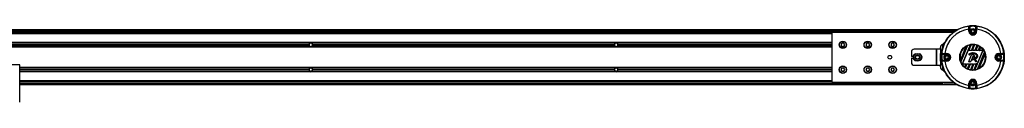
# Model space of a CAD drawing. Header units: millimetres. Extents: x 0 to 420, y 0 to 297.
# Tile 12 of 15: x 141.21 to 223.9, y 214.21 to 220.64. Entities that reach past the tile are written whole.
import ezdxf

# ---------------------------------------------------------------- set-up
doc = ezdxf.new("R2010")
doc.units = ezdxf.units.MM

msp = doc.modelspace()

# ---------------------------------------------------------------- linework, layer by layer
at = {"color": 7, "linetype": 'Continuous', "lineweight": 25}
for p, q in [((219.94508, 220.29089), (58.74263, 220.29089)), ((209.41701, 220.08194), (70.58299, 220.08194)), ((140.23216, 220.19802), (219.63222, 220.19802)), ((140.23216, 220.12837), (219.63222, 220.12837)), ((142.61829, 220.12837), (142.66988, 220.08194)), ((142.90205, 220.08194), (142.95364, 220.12837)), ((167.38244, 220.12837), (167.43404, 220.08194)), ((167.6662, 220.08194), (167.71779, 220.12837)), ((192.14659, 220.12837), (192.19819, 220.08194)), ((192.43035, 220.08194), (192.48194, 220.12837)), ((219.63288, 220.08194), (209.41701, 220.08194)), ((209.41701, 220.08194), (209.41701, 215.90299)), ((216.91074, 220.12837), (216.96234, 220.08194)), ((217.1945, 220.08194), (217.24609, 220.12837)), ((219.63222, 220.12837), (219.63222, 220.19802)), ((219.63222, 220.19802), (219.79437, 220.19802)), ((219.69444, 220.12837), (219.63222, 220.12837)), ((220.93314, 220.35328), (220.97957, 220.35328)), ((220.93314, 220.17481), (220.93314, 220.35328)), ((220.97957, 220.17481), (220.93314, 220.17481)), ((220.97957, 220.35328), (220.97957, 220.17481)), ((220.99296, 220.17481), (220.97957, 220.17481)), ((220.99296, 220.17481), (220.99296, 220.57059)), ((220.99296, 220.17481), (221.01617, 220.17481)), ((221.01186, 220.62487), (221.01617, 220.57864)), ((221.01617, 220.57864), (221.01617, 220.17481)), ((221.22012, 220.30356), (221.12724, 220.20693)), ((221.12724, 220.20693), (221.16448, 220.07817)), ((221.16448, 220.07817), (221.29461, 220.04605)), ((221.35025, 220.27144), (221.22012, 220.30356)), ((221.29461, 220.04605), (221.3875, 220.14268)), ((221.3875, 220.14268), (221.35025, 220.27144)), ((221.50287, 220.62487), (221.49856, 220.57864)), ((221.49856, 220.17481), (221.49856, 220.57864)), ((221.52177, 220.17481), (221.49856, 220.17481)), ((221.52177, 220.57059), (221.52177, 220.17481)), ((221.52177, 220.17481), (221.53517, 220.17481)), ((221.53517, 220.35328), (221.58159, 220.35328)), ((221.53517, 220.17481), (221.53517, 220.35328)), ((221.53517, 220.17481), (221.58159, 220.17481)), ((221.58159, 220.35328), (221.58159, 220.17481)), ((209.41701, 219.96586), (70.58299, 219.96586)), ((209.41701, 219.2299), (72.4403, 219.2299)), ((209.41701, 219.21829), (72.4403, 219.21829)), ((165.57369, 219.1765), (165.49326, 219.0372)), ((165.73454, 219.1765), (165.57369, 219.1765)), ((165.81496, 219.0372), (165.73454, 219.1765)), ((191.2278, 219.1765), (191.14738, 219.0372)), ((191.38865, 219.1765), (191.2278, 219.1765)), ((191.46907, 219.0372), (191.38865, 219.1765)), ((210.26524, 219.1765), (210.18482, 219.0372)), ((210.42609, 219.1765), (210.26524, 219.1765)), ((210.50651, 219.0372), (210.42609, 219.1765)), ((212.35472, 219.1765), (212.27429, 219.0372)), ((212.51556, 219.1765), (212.35472, 219.1765)), ((212.59599, 219.0372), (212.51556, 219.1765)), ((214.44419, 219.1765), (214.36377, 219.0372)), ((214.60504, 219.1765), (214.44419, 219.1765)), ((214.68546, 219.0372), (214.60504, 219.1765)), ((218.96016, 219.30688), (218.73166, 219.07838)), ((209.41701, 218.85611), (72.4403, 218.85611)), ((209.41701, 218.84451), (72.4403, 218.84451)), ((165.48629, 219.08363), (140.16782, 219.08363)), ((165.48629, 218.99077), (140.16782, 218.99077)), ((165.47999, 219.0372), (140.17412, 219.0372)), ((165.49326, 219.0372), (165.57369, 218.8979)), ((165.57369, 218.8979), (165.73454, 218.8979)), ((165.73454, 218.8979), (165.81496, 219.0372)), ((191.14041, 219.08363), (165.82193, 219.08363)), ((191.14041, 218.99077), (165.82193, 218.99077)), ((191.1341, 219.0372), (165.82823, 219.0372)), ((191.14738, 219.0372), (191.2278, 218.8979)), ((191.2278, 218.8979), (191.38865, 218.8979)), ((191.38865, 218.8979), (191.46907, 219.0372)), ((209.41701, 219.08363), (191.47604, 219.08363)), ((209.41701, 218.99077), (191.47604, 218.99077)), ((209.41701, 219.0372), (191.48235, 219.0372)), ((210.18482, 219.0372), (210.26524, 218.8979)), ((210.26524, 218.8979), (210.42609, 218.8979)), ((210.42609, 218.8979), (210.50651, 219.0372)), ((212.27429, 219.0372), (212.35472, 218.8979)), ((212.35472, 218.8979), (212.51556, 218.8979)), ((212.51556, 218.8979), (212.59599, 219.0372)), ((214.36377, 219.0372), (214.44419, 218.8979)), ((214.44419, 218.8979), (214.60504, 218.8979)), ((214.60504, 218.8979), (214.68546, 219.0372)), ((216.10333, 218.43358), (216.10333, 218.10855)), ((218.2177, 218.66574), (216.33549, 218.66574)), ((218.2177, 217.31919), (218.2177, 218.66574)), ((218.25074, 218.66574), (218.2177, 218.66574)), ((218.25074, 217.31919), (218.25074, 218.66574)), ((218.49246, 218.66574), (218.25074, 218.66574)), ((218.56407, 218.94244), (218.49246, 218.66574)), ((218.56407, 218.31749), (218.56407, 218.94244)), ((218.73166, 218.78345), (218.73166, 219.07838)), ((220.21454, 217.72937), (220.70601, 218.9159)), ((220.7124, 218.92062), (220.21571, 217.72151)), ((220.25121, 217.61021), (220.81621, 218.97422)), ((220.82119, 218.97556), (220.25379, 217.60574)), ((220.36584, 217.39089), (221.05234, 219.04825)), ((221.05752, 219.05007), (220.36822, 217.38594)), ((220.93015, 218.54556), (221.14441, 219.06284)), ((220.93015, 218.54556), (220.93628, 218.54966)), ((221.14005, 218.54556), (220.93015, 218.54556)), ((220.93628, 218.54966), (221.14869, 219.06247)), ((221.13731, 218.54966), (220.93628, 218.54966)), ((221.13731, 218.54966), (221.35034, 219.06395)), ((221.14005, 218.54556), (221.13731, 218.54966)), ((221.35494, 219.06435), (221.14005, 218.54556)), ((221.22165, 218.54556), (221.43244, 219.05445)), ((221.22165, 218.54556), (221.22778, 218.54966)), ((221.43155, 218.54556), (221.22165, 218.54556)), ((221.22778, 218.54966), (221.43626, 219.05299)), ((221.42881, 218.54966), (221.22778, 218.54966)), ((221.25737, 218.37605), (221.25737, 218.37625)), ((221.42678, 216.92956), (222.12874, 218.62426)), ((221.42881, 218.54966), (221.61775, 219.0058)), ((221.43155, 218.54556), (221.42881, 218.54966)), ((221.62192, 219.00517), (221.43155, 218.54556)), ((222.13119, 218.61948), (221.43189, 216.93121)), ((221.51315, 218.54556), (221.69192, 218.97716)), ((221.51315, 218.54556), (221.51928, 218.54966)), ((221.72304, 218.54556), (221.51315, 218.54556)), ((221.51928, 218.54966), (221.69535, 218.97475)), ((221.72031, 218.54966), (221.51928, 218.54966)), ((221.6593, 216.99488), (222.24697, 218.41365)), ((222.24965, 218.40941), (221.66419, 216.99599)), ((221.72031, 218.54966), (221.85883, 218.88407)), ((221.72304, 218.54556), (221.72031, 218.54966)), ((221.86261, 218.88249), (221.72304, 218.54556)), ((221.80465, 218.54556), (221.92518, 218.83656)), ((221.80465, 218.54556), (221.81077, 218.54966)), ((222.01454, 218.54556), (221.80465, 218.54556)), ((221.81077, 218.54966), (221.92819, 218.83313)), ((222.01181, 218.54966), (221.81077, 218.54966)), ((222.01181, 218.54966), (222.07192, 218.69477)), ((222.01454, 218.54556), (222.01181, 218.54966)), ((222.07525, 218.69213), (222.01454, 218.54556)), ((216.10333, 217.87638), (216.10333, 217.55135)), ((216.20523, 218.06211), (216.14976, 218.06211)), ((216.14976, 217.92282), (216.20523, 217.92282)), ((218.51585, 218.27106), (218.51585, 217.71387)), ((218.59236, 218.27106), (218.51585, 218.27106)), ((218.51585, 217.71387), (218.59236, 217.71387)), ((218.56407, 218.31749), (218.52787, 218.31749)), ((218.52787, 217.66744), (218.56407, 217.66744)), ((218.54593, 217.7603), (218.54593, 218.22463)), ((218.56407, 218.31749), (218.63073, 218.31749)), ((218.56407, 217.04249), (218.56407, 217.66744)), ((218.63073, 217.66744), (218.56407, 217.66744)), ((218.59236, 218.27106), (218.6254, 218.27106)), ((218.6254, 217.71387), (218.59236, 217.71387)), ((218.62496, 218.23797), (218.67119, 218.23366)), ((218.62496, 217.74696), (218.67119, 217.75127)), ((219.07503, 218.23366), (218.67119, 218.23366)), ((218.67119, 217.75127), (219.07503, 217.75127)), ((218.67924, 218.25687), (219.07503, 218.25687)), ((219.07503, 217.72806), (218.67924, 217.72806)), ((218.89656, 218.27026), (218.89656, 218.31669)), ((218.89656, 218.31669), (219.07503, 218.31669)), ((219.07503, 218.27026), (218.89656, 218.27026)), ((218.89656, 217.66824), (218.89656, 217.71466)), ((218.89656, 217.71466), (219.07503, 217.71466)), ((219.07503, 217.66824), (218.89656, 217.66824)), ((219.01784, 218.11369), (218.94145, 218.00355)), ((218.94145, 218.00355), (218.99864, 217.88233)), ((218.99864, 217.88233), (219.13221, 217.87124)), ((219.15142, 218.1026), (219.01784, 218.11369)), ((219.07503, 218.27026), (219.07503, 218.31669)), ((219.07503, 218.25687), (219.07503, 218.27026)), ((219.07503, 218.23366), (219.07503, 218.25687)), ((219.07503, 217.75127), (219.07503, 217.72806)), ((219.07503, 217.72806), (219.07503, 217.71466)), ((219.07503, 217.71466), (219.07503, 217.66824)), ((219.13221, 217.87124), (219.2086, 217.98138)), ((219.2086, 217.98138), (219.15142, 218.1026)), ((220.91956, 218.23812), (220.91941, 218.23825)), ((220.92246, 218.20115), (220.92233, 218.20099)), ((220.93919, 218.18693), (220.92233, 218.20099)), ((220.93932, 218.18708), (220.92246, 218.20115)), ((220.92664, 217.64467), (221.15323, 218.19966)), ((220.92682, 217.64459), (220.92664, 217.64467)), ((220.92682, 217.64459), (221.15342, 218.19958)), ((220.93932, 218.18708), (220.93919, 218.18693)), ((220.95082, 217.60888), (220.95082, 217.60868)), ((221.05846, 217.60888), (220.95082, 217.60888)), ((221.05846, 217.60868), (220.95082, 217.60868)), ((220.97547, 218.18997), (220.97563, 218.18984)), ((221.05846, 217.60888), (221.05846, 217.60868)), ((221.25307, 218.0429), (221.08245, 217.625)), ((221.08245, 217.625), (221.08264, 217.62492)), ((221.25326, 218.04283), (221.08264, 217.62492)), ((221.15342, 218.19958), (221.15323, 218.19966)), ((221.17741, 218.2157), (221.17741, 218.21591)), ((221.17741, 218.21591), (221.30638, 218.21591)), ((221.17741, 218.2157), (221.30638, 218.2157)), ((221.20439, 217.81743), (221.21361, 217.83945)), ((221.20458, 217.81735), (221.20439, 217.81743)), ((221.20458, 217.81735), (221.2138, 217.83937)), ((221.2138, 217.83937), (221.21361, 217.83945)), ((221.22698, 217.78147), (221.22697, 217.78127)), ((221.23769, 217.85528), (221.23769, 217.85549)), ((221.25307, 218.0429), (221.25326, 218.04283)), ((221.30181, 218.0429), (221.30162, 218.04283)), ((221.34759, 217.93023), (221.30162, 218.04283)), ((221.34778, 217.9303), (221.30181, 218.0429)), ((221.30638, 218.2157), (221.30638, 218.21591)), ((221.33037, 218.19958), (221.33056, 218.19966)), ((221.33037, 218.19958), (221.42766, 217.9613)), ((221.33056, 218.19966), (221.42785, 217.96137)), ((221.34778, 217.9303), (221.34759, 217.93023)), ((221.37932, 217.91531), (221.37938, 217.91511)), ((221.41353, 217.92754), (221.41361, 217.92735)), ((221.42157, 217.74957), (221.42139, 217.74949)), ((221.47224, 217.62492), (221.42139, 217.74949)), ((221.47243, 217.625), (221.42157, 217.74957)), ((221.42766, 217.9613), (221.42785, 217.96137)), ((221.43526, 217.78336), (221.46635, 217.79672)), ((221.43534, 217.78318), (221.43526, 217.78336)), ((221.43534, 217.78318), (221.46643, 217.79653)), ((221.46643, 217.79653), (221.46635, 217.79672)), ((221.47243, 217.625), (221.47224, 217.62492)), ((221.49642, 217.60888), (221.49642, 217.60868)), ((221.53297, 217.60888), (221.49642, 217.60888)), ((221.53297, 217.60868), (221.49642, 217.60868)), ((221.50065, 217.78252), (221.50084, 217.78259)), ((221.50065, 217.78252), (221.55696, 217.64459)), ((221.50084, 217.78259), (221.55715, 217.64467)), ((221.53297, 217.60888), (221.53297, 217.60868)), ((221.55696, 217.64459), (221.55715, 217.64467)), ((221.76554, 217.04366), (222.2876, 218.30404)), ((222.28897, 218.29664), (221.77174, 217.04793)), ((223.35734, 218.0982), (223.30695, 217.974)), ((223.30695, 217.974), (223.38932, 217.86826)), ((223.49009, 218.11667), (223.35734, 218.0982)), ((223.38932, 217.86826), (223.52208, 217.88673)), ((223.43971, 218.31669), (223.61818, 218.31669)), ((223.43971, 218.27026), (223.43971, 218.31669)), ((223.61818, 218.27026), (223.43971, 218.27026)), ((223.43971, 218.25687), (223.43971, 218.27026)), ((223.43971, 218.25687), (223.8355, 218.25687)), ((223.43971, 218.25687), (223.43971, 218.23366)), ((223.84354, 218.23366), (223.43971, 218.23366)), ((223.43971, 217.72806), (223.43971, 217.75127)), ((223.43971, 217.75127), (223.84354, 217.75127)), ((223.43971, 217.72806), (223.43971, 217.71466)), ((223.8355, 217.72806), (223.43971, 217.72806)), ((223.43971, 217.71466), (223.61818, 217.71466)), ((223.43971, 217.71466), (223.43971, 217.66824)), ((223.61818, 217.66824), (223.43971, 217.66824)), ((223.57247, 218.01093), (223.49009, 218.11667)), ((223.52208, 217.88673), (223.57247, 218.01093)), ((223.61818, 218.31669), (223.61818, 218.27026)), ((223.61818, 217.71466), (223.61818, 217.66824)), ((223.88977, 218.23797), (223.84354, 218.23366)), ((223.88977, 217.74696), (223.84354, 217.75127)), ((141.20725, 217.34241), (138.88561, 217.34241)), ((141.20725, 214.20819), (141.20725, 217.34241)), ((209.41701, 217.14042), (141.20725, 217.14042)), ((209.41701, 217.12881), (141.20725, 217.12881)), ((165.48629, 216.99416), (141.20725, 216.99416)), ((165.47999, 216.94773), (141.20725, 216.94773)), ((165.48629, 216.90129), (141.20725, 216.90129)), ((209.41701, 216.76664), (141.20725, 216.76664)), ((209.41701, 216.75503), (141.20725, 216.75503)), ((165.57369, 217.08703), (165.49326, 216.94773)), ((165.49326, 216.94773), (165.57369, 216.80843)), ((165.73454, 217.08703), (165.57369, 217.08703)), ((165.57369, 216.80843), (165.73454, 216.80843)), ((165.81496, 216.94773), (165.73454, 217.08703)), ((165.73454, 216.80843), (165.81496, 216.94773)), ((191.14041, 216.99416), (165.82193, 216.99416)), ((191.14041, 216.90129), (165.82193, 216.90129)), ((191.1341, 216.94773), (165.82823, 216.94773)), ((191.2278, 217.08703), (191.14738, 216.94773)), ((191.14738, 216.94773), (191.2278, 216.80843)), ((191.38865, 217.08703), (191.2278, 217.08703)), ((191.2278, 216.80843), (191.38865, 216.80843)), ((191.46907, 216.94773), (191.38865, 217.08703)), ((191.38865, 216.80843), (191.46907, 216.94773)), ((209.41701, 216.99416), (191.47604, 216.99416)), ((209.41701, 216.90129), (191.47604, 216.90129)), ((209.41701, 216.94773), (191.48235, 216.94773)), ((210.26524, 217.08703), (210.18482, 216.94773)), ((210.18482, 216.94773), (210.26524, 216.80843)), ((210.42609, 217.08703), (210.26524, 217.08703)), ((210.26524, 216.80843), (210.42609, 216.80843)), ((210.50651, 216.94773), (210.42609, 217.08703)), ((210.42609, 216.80843), (210.50651, 216.94773)), ((212.35472, 217.08703), (212.27429, 216.94773)), ((212.27429, 216.94773), (212.35472, 216.80843)), ((212.51556, 217.08703), (212.35472, 217.08703)), ((212.35472, 216.80843), (212.51556, 216.80843)), ((212.59599, 216.94773), (212.51556, 217.08703)), ((212.51556, 216.80843), (212.59599, 216.94773)), ((214.44419, 217.08703), (214.36377, 216.94773)), ((214.36377, 216.94773), (214.44419, 216.80843)), ((214.60504, 217.08703), (214.44419, 217.08703)), ((214.44419, 216.80843), (214.60504, 216.80843)), ((214.68546, 216.94773), (214.60504, 217.08703)), ((214.60504, 216.80843), (214.68546, 216.94773)), ((216.33549, 217.31919), (218.2177, 217.31919)), ((218.2177, 217.31919), (218.25074, 217.31919)), ((218.25074, 217.31919), (218.49246, 217.31919)), ((218.49246, 217.31919), (218.56407, 217.04249)), ((218.73166, 216.90655), (218.73166, 217.20148)), ((218.73166, 216.90655), (218.96016, 216.67805)), ((220.42063, 217.31547), (220.47195, 217.43936)), ((220.47468, 217.43527), (220.42391, 217.3127)), ((220.47195, 217.43936), (220.68184, 217.43936)), ((220.47195, 217.43936), (220.47468, 217.43527)), ((220.47468, 217.43527), (220.67572, 217.43527)), ((220.67572, 217.43527), (220.56545, 217.16907)), ((220.68184, 217.43936), (220.56842, 217.16553)), ((220.63022, 217.11773), (220.76345, 217.43936)), ((220.76618, 217.43527), (220.63396, 217.11606)), ((220.68184, 217.43936), (220.67572, 217.43527)), ((220.76345, 217.43936), (220.97334, 217.43936)), ((220.76345, 217.43936), (220.76618, 217.43527)), ((220.76618, 217.43527), (220.96722, 217.43527)), ((220.96722, 217.43527), (220.79566, 217.0211)), ((220.97334, 217.43936), (220.79906, 217.0186)), ((220.86836, 216.9889), (221.05495, 217.43936)), ((221.05768, 217.43527), (220.87249, 216.98818)), ((220.97334, 217.43936), (220.96722, 217.43527)), ((221.25872, 217.43527), (221.0522, 216.93671)), ((221.05495, 217.43936), (221.26484, 217.43936)), ((221.05495, 217.43936), (221.05768, 217.43527)), ((221.26484, 217.43936), (221.05599, 216.93515)), ((221.05768, 217.43527), (221.25872, 217.43527)), ((221.13272, 216.92339), (221.34645, 217.43936)), ((221.34918, 217.43527), (221.13727, 216.92368)), ((221.26484, 217.43936), (221.25872, 217.43527)), ((221.55021, 217.43527), (221.33674, 216.91989)), ((221.55634, 217.43936), (221.34096, 216.9194)), ((221.34645, 217.43936), (221.55634, 217.43936)), ((221.34645, 217.43936), (221.34918, 217.43527)), ((221.34918, 217.43527), (221.55021, 217.43527)), ((221.55634, 217.43936), (221.55021, 217.43527)), ((209.41701, 216.01907), (141.20725, 216.01907)), ((209.41701, 215.90299), (141.20725, 215.90299)), ((209.41701, 215.90299), (219.63288, 215.90299)), ((218.6478, 215.86398), (218.64454, 215.90299)), ((218.64503, 215.87688), (218.64949, 215.82359)), ((218.82908, 215.90299), (218.82908, 215.88925)), ((218.82908, 215.88925), (218.83516, 215.89532)), ((218.83516, 215.90299), (218.83516, 215.89532)), ((218.85837, 215.87211), (218.85229, 215.86603)), ((218.85229, 215.86603), (219.68157, 215.86603)), ((218.85837, 215.87211), (219.6734, 215.87211)), ((221.18521, 215.92308), (221.12347, 215.80411)), ((221.31911, 215.92909), (221.18521, 215.92308)), ((221.39127, 215.81614), (221.31911, 215.92909)), ((141.20725, 215.78691), (218.13099, 215.78691)), ((141.20725, 215.69404), (219.94508, 215.69404)), ((218.35497, 215.74365), (218.1375, 215.782)), ((218.13911, 215.80042), (218.625, 215.80042)), ((218.29831, 215.77721), (218.18228, 215.78736)), ((218.29831, 215.77721), (218.35901, 215.76651)), ((218.63251, 215.77721), (218.29831, 215.77721)), ((218.35497, 215.74365), (218.35901, 215.76651)), ((218.65534, 215.7814), (218.63251, 215.77721)), ((218.6395, 215.80551), (218.63811, 215.80448)), ((218.66259, 215.74833), (218.64012, 215.74256)), ((218.64218, 215.73452), (218.64012, 215.74256)), ((218.66465, 215.74028), (218.64218, 215.73452)), ((218.68099, 215.80287), (218.65851, 215.79711)), ((218.68219, 215.70476), (218.65851, 215.79711)), ((218.65851, 215.79711), (218.66259, 215.74833)), ((218.66259, 215.74833), (218.66465, 215.74028)), ((218.68099, 215.80287), (218.70033, 215.72745)), ((218.68215, 215.70475), (218.68219, 215.70476)), ((218.75764, 215.72673), (218.75764, 215.70352)), ((218.75764, 215.72673), (219.88941, 215.72673)), ((219.92861, 215.70352), (218.75764, 215.70352)), ((220.93314, 215.63165), (220.93314, 215.81012)), ((220.97957, 215.81012), (220.93314, 215.81012)), ((220.97957, 215.63165), (220.93314, 215.63165)), ((220.97957, 215.81012), (220.97957, 215.63165)), ((220.99296, 215.81012), (220.97957, 215.81012)), ((220.99296, 215.41433), (220.99296, 215.81012)), ((220.99296, 215.81012), (221.01617, 215.81012)), ((221.01186, 215.36006), (221.01617, 215.40629)), ((221.01617, 215.81012), (221.01617, 215.40629)), ((221.12347, 215.80411), (221.19563, 215.69116)), ((221.19563, 215.69116), (221.32953, 215.69717)), ((221.32953, 215.69717), (221.39127, 215.81614)), ((221.52177, 215.81012), (221.49856, 215.81012)), ((221.49856, 215.40629), (221.49856, 215.81012)), ((221.50287, 215.36006), (221.49856, 215.40629)), ((221.52177, 215.81012), (221.52177, 215.41433)), ((221.52177, 215.81012), (221.53517, 215.81012)), ((221.53517, 215.81012), (221.58159, 215.81012)), ((221.53517, 215.63165), (221.53517, 215.81012)), ((221.58159, 215.63165), (221.53517, 215.63165)), ((221.58159, 215.81012), (221.58159, 215.63165))]:
    msp.add_line(p, q, dxfattribs=at)
for centre, radius in [((221.25737, 217.99246), 2.64667), ((221.25737, 220.17481), 0.23217), ((221.25737, 220.17481), 0.20431), ((210.34566, 219.0372), 0.31342), ((210.34566, 219.0372), 0.30181), ((210.34566, 219.0372), 0.28788), ((212.43514, 219.0372), 0.31342), ((212.43514, 219.0372), 0.30181), ((212.43514, 219.0372), 0.28788), ((214.52461, 219.0372), 0.31342), ((214.52461, 219.0372), 0.30181), ((214.52461, 219.0372), 0.28788), ((221.25737, 217.99246), 1.10198), ((221.25737, 217.99246), 1.07878), ((214.29245, 217.99246), 0.15787), ((216.61409, 217.99246), 0.31989), ((216.61409, 217.99246), 0.31987), ((216.61409, 217.99246), 0.31732), ((216.61409, 217.99246), 0.30805), ((216.61409, 217.99246), 0.18816), ((216.61409, 217.99246), 0.18573), ((216.61409, 217.99246), 0.15787), ((219.07503, 217.99246), 0.23217), ((219.07503, 217.99246), 0.20431), ((223.43971, 217.99246), 0.23217), ((223.43971, 217.99246), 0.20431), ((210.34566, 216.94773), 0.31342), ((210.34566, 216.94773), 0.30181), ((210.34566, 216.94773), 0.28788), ((212.43514, 216.94773), 0.31342), ((212.43514, 216.94773), 0.30181), ((212.43514, 216.94773), 0.28788), ((214.52461, 216.94773), 0.31342), ((214.52461, 216.94773), 0.30181), ((214.52461, 216.94773), 0.28788), ((221.25737, 215.81012), 0.23217), ((221.25737, 215.81012), 0.20431)]:
    msp.add_circle(centre, radius, dxfattribs=at)
for centre, radius, start, end in [((221.25737, 217.99246), 2.63834, 97.1054942, 172.8945058), ((221.25737, 217.99246), 2.38297, 97.8198931, 172.1801069), ((222.91039, 217.41326), 3.7604, 121.582427, 121.7608213), ((220.93675, 220.56446), 0.04644, 0.0094031, 97.090311), ((221.25737, 220.17481), 0.32423, 180, 0), ((220.94653, 220.5706), 0.04643, 52.066731, 96.8634351), ((220.94652, 220.57059), 0.04644, 0.0117574, 52.0684118), ((221.25737, 220.17481), 0.2778, 180, 0), ((221.25737, 220.17481), 0.26441, 180, 0), ((221.25737, 217.99246), 2.64383, 84.671862, 95.328138), ((221.25737, 217.99246), 2.5974, 84.671862, 95.328138), ((221.25737, 220.17481), 0.24119, 180, 0), ((221.56821, 220.57059), 0.04644, 117.3337782, 179.9884971), ((221.57799, 220.56446), 0.04644, 82.909689, 179.9905969), ((221.56821, 220.5706), 0.04643, 83.1357382, 117.3343033), ((219.60434, 217.41325), 3.76041, 58.2391789, 58.4175728), ((221.25737, 217.99246), 2.38297, 7.8198931, 82.1801069), ((221.25737, 217.99246), 2.63834, 7.1054942, 82.8945058), ((165.65411, 219.0372), 0.17412, 15.46601, 164.53399), ((191.30822, 219.0372), 0.17412, 15.46601, 164.53399), ((165.65411, 219.0372), 0.17412, 164.53399, 180), ((165.65411, 219.0372), 0.17412, 180, 195.46601), ((165.65411, 219.0372), 0.17412, 195.46601, 344.53399), ((165.65411, 219.0372), 0.17412, 0, 15.46601), ((165.65411, 219.0372), 0.17412, 344.53399, 0), ((191.30822, 219.0372), 0.17412, 164.53399, 180), ((191.30822, 219.0372), 0.17412, 180, 195.46601), ((191.30822, 219.0372), 0.17412, 195.46601, 344.53399), ((191.30822, 219.0372), 0.17412, 0, 15.46601), ((191.30822, 219.0372), 0.17412, 344.53399, 0), ((216.33549, 218.43358), 0.23216, 90, 180), ((221.25737, 217.99246), 1.07551, 120.8401827, 194.1598173), ((221.25737, 217.99246), 1.07632, 114.1973559, 120.4192854), ((221.25737, 217.99246), 1.07551, 100.9900364, 113.9258914), ((221.25737, 217.99246), 1.07632, 96.0240182, 100.7006644), ((221.25737, 217.99246), 1.07551, 85.0410703, 95.7995186), ((221.25737, 217.99246), 1.07632, 80.6389354, 84.7990434), ((221.25737, 217.99246), 1.07551, 70.4225928, 80.425164), ((221.25737, 217.99246), 1.07632, 66.1877621, 70.2022078), ((221.25737, 217.99246), 1.07551, 55.9971979, 65.9686221), ((221.25737, 217.99246), 1.07632, 51.6502962, 55.7835135), ((221.25737, 217.99246), 1.07551, 40.7679625, 51.4111896), ((221.25737, 217.99246), 1.07632, 35.9441894, 40.5454834), ((221.25737, 217.99246), 1.07551, 23.0552566, 35.6613074), ((221.25737, 217.99246), 1.07632, 16.8268916, 22.7917505), ((216.14976, 218.10855), 0.04643, 180, 270), ((216.14976, 217.87638), 0.04643, 90, 180), ((216.33549, 217.55135), 0.23216, 180, 270), ((216.20523, 218.10855), 0.04643, 270, 339.8287287), ((216.20523, 217.87638), 0.04643, 20.1712713, 90), ((216.52122, 217.99246), 0.2902, 100.134954, 159.8287287), ((216.52122, 217.99246), 0.2902, 200.1712713, 259.865046), ((216.70696, 217.99246), 0.2902, 280.134954, 79.865046), ((218.56972, 218.28189), 0.05494, 139.6093081, 191.3690545), ((218.56972, 217.70304), 0.05494, 168.6309455, 220.3906919), ((218.59236, 218.22463), 0.04643, 90, 180), ((218.59236, 217.7603), 0.04643, 180, 270), ((221.25737, 217.99246), 2.64383, 174.671862, 185.328138), ((218.67923, 218.30331), 0.04643, 173.1357382, 207.3343033), ((218.67924, 217.68162), 0.04643, 142.066731, 186.8634351), ((221.83658, 216.33944), 3.76041, 148.2391789, 148.4175728), ((221.83658, 219.64549), 3.7604, 211.582427, 211.7608213), ((218.67925, 218.30331), 0.04644, 207.3337782, 269.9884971), ((218.68537, 218.31309), 0.04644, 172.909689, 269.9905969), ((218.68537, 217.67184), 0.04644, 90.0094031, 187.090311), ((221.25737, 217.99246), 2.63834, 187.1054942, 262.8945058), ((218.67925, 217.68162), 0.04644, 90.0117574, 142.0684118), ((221.25737, 217.99246), 2.5974, 174.671862, 185.328138), ((221.25737, 217.99246), 2.38297, 187.8198931, 262.1801069), ((219.07503, 217.99246), 0.32423, 270, 90), ((219.07503, 217.99246), 0.2778, 270, 90), ((219.07503, 217.99246), 0.26441, 270, 90), ((219.07503, 217.99246), 0.24119, 270, 90), ((221.25737, 217.99246), 1.07632, 194.5807146, 200.8026441), ((221.25737, 217.99246), 1.07551, 201.0741086, 214.0099636), ((220.93906, 218.22105), 0.02612, 138.8059027, 230.1668901), ((220.93906, 218.22105), 0.02592, 138.8059027, 230.1668901), ((220.95082, 217.6348), 0.02612, 157.7907115, 270), ((220.95082, 217.6348), 0.02592, 157.7907115, 270), ((220.95592, 218.20698), 0.02612, 230.1668901, 318.9770905), ((220.95592, 218.20698), 0.02592, 230.1668901, 318.9770906), ((221.05846, 217.6348), 0.02592, 270, 337.7907107), ((221.05846, 217.6348), 0.02612, 270, 337.7907107), ((221.17741, 218.18979), 0.02612, 90, 157.7907115), ((221.17741, 218.18979), 0.02592, 90, 157.7907115), ((221.22849, 217.80735), 0.02612, 157.2904935, 266.6713494), ((221.22849, 217.80735), 0.02592, 157.2904935, 266.6713494), ((221.2377, 217.82937), 0.02612, 90.0349954, 157.2904935), ((221.2377, 217.82937), 0.02592, 90.0349954, 157.2904935), ((221.27744, 218.03295), 0.02632, 22.209261, 157.7907107), ((221.27744, 218.03295), 0.02612, 22.209261, 157.7907107), ((221.30638, 218.18979), 0.02612, 22.2092914, 90), ((221.30638, 218.18979), 0.02592, 22.2092914, 90), ((221.37178, 217.9401), 0.02612, 202.209261, 286.9349786), ((221.37178, 217.9401), 0.02592, 202.209261, 286.9349786), ((221.40367, 217.9515), 0.02592, 292.3787029, 22.2092914), ((221.40367, 217.9515), 0.02612, 292.3787029, 22.2092914), ((221.44557, 217.75936), 0.02612, 113.2458373, 202.2092685), ((221.44557, 217.75936), 0.02592, 113.2458373, 202.2092685), ((221.47666, 217.77272), 0.02612, 22.2092572, 113.2458373), ((221.47666, 217.77272), 0.02592, 22.2092572, 113.2458373), ((221.49642, 217.6348), 0.02612, 202.2092685, 270), ((221.49642, 217.6348), 0.02592, 202.2092685, 270), ((221.53297, 217.6348), 0.02612, 270, 22.2092572), ((221.53297, 217.6348), 0.02592, 270, 22.2092572), ((221.25737, 217.99246), 2.38297, 277.8198931, 352.1801069), ((221.25737, 217.99246), 2.63834, 277.1054942, 352.8945058), ((221.25737, 217.99246), 1.07551, 298.57164, 16.42836), ((223.43971, 217.99246), 0.32423, 90, 270), ((223.43971, 217.99246), 0.2778, 90, 270), ((223.43971, 217.99246), 0.26441, 90, 270), ((223.43971, 217.99246), 0.24119, 90, 270), ((223.82937, 218.31309), 0.04644, 270.0094031, 7.090311), ((223.82937, 217.67184), 0.04644, 352.909689, 89.9905969), ((223.83549, 218.30331), 0.04644, 270.0117574, 322.0684118), ((223.83549, 217.68162), 0.04644, 27.3337782, 89.9884971), ((221.25737, 217.99246), 2.5974, 354.671862, 5.328138), ((223.8355, 218.30331), 0.04643, 322.066731, 6.8634351), ((220.67816, 216.33944), 3.7604, 31.582427, 31.7608213), ((220.67815, 219.64549), 3.76041, 328.2391789, 328.4175728), ((223.8355, 217.68162), 0.04643, 353.1357382, 27.3343033), ((221.25737, 217.99246), 2.64383, 354.671862, 5.328138), ((165.65411, 216.94773), 0.17412, 164.53399, 180), ((165.65411, 216.94773), 0.17412, 180, 195.46601), ((165.65411, 216.94773), 0.17412, 15.46601, 164.53399), ((165.65411, 216.94773), 0.17412, 195.46601, 344.53399), ((165.65411, 216.94773), 0.17412, 0, 15.46601), ((165.65411, 216.94773), 0.17412, 344.53399, 0), ((191.30822, 216.94773), 0.17412, 164.53399, 180), ((191.30822, 216.94773), 0.17412, 180, 195.46601), ((191.30822, 216.94773), 0.17412, 15.46601, 164.53399), ((191.30822, 216.94773), 0.17412, 195.46601, 344.53399), ((191.30822, 216.94773), 0.17412, 0, 15.46601), ((191.30822, 216.94773), 0.17412, 344.53399, 0), ((221.25737, 217.99246), 1.07632, 214.2993356, 218.9759818), ((221.25737, 217.99246), 1.07551, 219.2004814, 229.9589297), ((221.25737, 217.99246), 1.07632, 230.2009566, 234.3610646), ((221.25737, 217.99246), 1.07551, 234.574836, 244.5774072), ((221.25737, 217.99246), 1.07632, 244.7977922, 248.8122379), ((221.25737, 217.99246), 1.07551, 249.0313779, 259.0028021), ((221.25737, 217.99246), 1.07632, 259.2164865, 263.3497038), ((221.25737, 217.99246), 1.07551, 263.5888104, 274.2320375), ((221.25737, 217.99246), 1.07632, 274.4545166, 279.0558106), ((221.25737, 217.99246), 1.07551, 279.3386926, 291.9447434), ((221.25737, 217.99246), 1.07632, 292.2082495, 298.1731084), ((221.25737, 215.81012), 0.32423, 0, 180), ((221.25737, 215.81012), 0.2778, 0, 180), ((221.25737, 215.81012), 0.26441, 0, 180), ((221.25737, 215.81012), 0.24119, 0, 180), ((218.13928, 215.79113), 0.0093, 91.0244428, 258.9755572), ((218.62537, 215.82201), 0.0226, 268.4282329, 359.054917), ((218.625, 215.82364), 0.02322, 270.0191771, 304.3758781), ((220.93675, 215.42047), 0.04644, 262.909689, 359.9905969), ((222.9104, 218.57168), 3.76041, 238.2391789, 238.4175728), ((220.94653, 215.41433), 0.04643, 263.1357382, 297.3343033), ((220.94652, 215.41434), 0.04644, 297.3337782, 359.9884971), ((221.25737, 217.99246), 2.64383, 264.671862, 275.328138), ((221.25737, 217.99246), 2.5974, 264.671862, 275.328138), ((221.56822, 215.41434), 0.04644, 180.0117574, 232.0684118), ((221.57799, 215.42047), 0.04644, 180.0094031, 277.090311), ((221.56821, 215.41433), 0.04643, 232.066731, 276.8634351), ((219.60434, 218.57167), 3.7604, 301.582427, 301.7608213)]:
    msp.add_arc(centre, radius, start, end, dxfattribs=at)
for centre, major_axis, ratio, start_param, end_param in [((223.13836, 217.99246), (3.66942, 0), 0.86604739, 2.19527034, 2.19855917), ((219.37637, 217.99246), (3.66942, 0), 0.86604739, 0.94303348, 0.94632232), ((221.49473, 217.89415), (1.19851, -0.49644), 0.98019282, 2.60598825, 2.612204), ((221.08194, 218.06513), (0.88582, -0.36692), 0.98019282, 2.2327064, 2.23813051), ((221.48457, 217.89835), (1.14722, -0.47519), 0.98019282, 2.30860905, 2.3130735), ((221.07178, 218.06934), (0.9371, -0.38816), 0.98019282, 1.88035423, 1.88459443), ((221.47441, 217.90256), (1.09593, -0.45395), 0.98019282, 2.05765554, 2.06156429), ((221.06162, 218.07355), (0.98839, -0.4094), 0.98019282, 1.59762034, 1.60144841), ((221.46426, 217.90677), (1.04465, -0.43271), 0.98019282, 1.81617362, 1.8199076), ((221.05146, 218.07775), (1.03968, -0.43065), 0.98019282, 1.34530368, 1.3490343), ((221.4541, 217.91098), (0.99336, -0.41146), 0.98019282, 1.56556228, 1.56936965), ((221.04131, 218.08196), (1.09096, -0.45189), 0.98019282, 1.10352687, 1.10740604), ((221.44394, 217.91518), (0.94207, -0.39022), 0.98019282, 1.28657498, 1.29075486), ((221.03115, 218.08617), (1.14225, -0.47314), 0.98019282, 0.85404174, 0.85842505), ((221.43378, 217.91939), (0.89078, -0.36898), 0.98019282, 0.94311084, 0.94834656), ((221.25737, 216.11147), (0, 3.66942), 0.86604739, 0.94303348, 0.94632232), ((221.25737, 219.87346), (0, 3.66942), 0.86604739, 2.19527034, 2.19855917), ((221.49473, 217.89415), (1.19851, -0.49644), 0.98019282, 3.67098131, 3.67719706), ((221.08194, 218.06513), (0.88582, -0.36692), 0.98019282, 4.0450548, 4.05047891), ((221.02099, 218.09037), (1.19354, -0.49438), 0.98019282, 0.56294657, 0.56885653), ((221.25737, 216.11147), (0, 3.66942), 0.86604739, 5.33686299, 5.34015183), ((221.25737, 219.87346), (0, 3.66942), 0.86604739, 4.08462614, 4.08791497), ((221.48457, 217.89835), (1.14722, -0.47519), 0.98019282, 3.97011181, 3.97457626), ((221.07178, 218.06934), (0.9371, -0.38816), 0.98019282, 4.39859087, 4.40283108), ((221.47441, 217.90256), (1.09593, -0.45395), 0.98019282, 4.22162102, 4.22552977), ((221.06162, 218.07355), (0.98839, -0.4094), 0.98019282, 4.68173689, 4.68556496), ((221.46426, 217.90677), (1.04465, -0.43271), 0.98019282, 4.46327771, 4.46701168), ((221.05146, 218.07775), (1.03968, -0.43065), 0.98019282, 4.934151, 4.93788163), ((221.4541, 217.91098), (0.99336, -0.41146), 0.98019282, 4.71381566, 4.71762303), ((221.04131, 218.08196), (1.09096, -0.45189), 0.98019282, 5.17577927, 5.17965844), ((221.44394, 217.91518), (0.94207, -0.39022), 0.98019282, 4.99243045, 4.99661033), ((221.03115, 218.08617), (1.14225, -0.47314), 0.98019282, 5.42476026, 5.42914357), ((221.43378, 217.91939), (0.89078, -0.36898), 0.98019282, 5.33483875, 5.34007447), ((221.02099, 218.09037), (1.19354, -0.49438), 0.98019282, 5.71432878, 5.72023873), ((219.10775, 215.91558), (-0.03946, 0.47175), 0.98083146, 1.51553927, 1.74190894), ((219.10775, 215.91558), (0.03757, -0.44911), 0.9787714, 4.65864526, 4.88350159), ((218.8523, 215.88925), (0.01642, 0.01642), 0.99969546, 2.35634678, 3.92683852), ((218.85838, 215.89533), (0.01642, 0.01642), 0.99969546, 2.35634678, 3.92683852), ((218.21808, 215.77721), (0.07901, -0.02321), 0.00479343, 3.10782516, 4.2435224), ((218.75812, 218.03037), (0.20237, 2.31315), 0.9998496, 3.05433952, 3.18382074), ((218.75812, 218.03037), (0.20035, 2.29003), 0.99984653, 3.05433952, 3.1784061), ((218.62499, 215.77721), (0, 0.02322), 0.03491013, 6.26573201, 6.57797169), ((219.1118, 215.86714), (0.04152, -0.49638), 0.9787714, 4.81224542, 4.88350159), ((219.1118, 215.86714), (-0.03963, 0.47374), 0.97671996, 1.67065277, 1.74190894), ((218.73335, 217.74716), (-1.86354, 1.96233), 0.63102628, 2.12993617, 2.1343984), ((218.7577, 218.02551), (0.20237, 2.31315), 0.9998496, 3.19632581, 3.22884579), ((218.7577, 218.02551), (0.20035, 2.29003), 0.99984653, 3.20390865, 3.22884579), ((223.13836, 217.99246), (3.66942, 0), 0.86604739, 4.08462614, 4.08791497), ((219.37637, 217.99246), (3.66942, 0), 0.86604739, 5.33686299, 5.34015183)]:
    msp.add_ellipse(centre, major_axis=major_axis, ratio=ratio, start_param=start_param, end_param=end_param, dxfattribs=at)
for points, knots in [([(220.93314, 220.35328), (220.93248, 220.38238), (220.93116, 220.44061), (220.93007, 220.51814), (220.92977, 220.57632), (220.93019, 220.60603), (220.93079, 220.60931), (220.93101, 220.61054)], [0, 0, 0, 0, 0.21814391, 0.43644346, 0.65416005, 0.87038191, 1, 1, 1, 1]), ([(220.94098, 220.61669), (220.9419, 220.61687), (220.94374, 220.61723), (220.95626, 220.61889), (220.9744, 220.62105), (220.99409, 220.62317), (221.00695, 220.6244), (221.01186, 220.62487)], [0, 0, 0, 0, 0.213754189, 0.428304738, 0.645010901, 0.864223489, 1, 1, 1, 1]), ([(220.98318, 220.56447), (220.98294, 220.56346), (220.98228, 220.56075), (220.98127, 220.53634), (220.98033, 220.48857), (220.97969, 220.42495), (220.97961, 220.37717), (220.97957, 220.35328)], [0, 0, 0, 0, 0.12942387, 0.34542186, 0.56310236, 0.78156418, 1, 1, 1, 1]), ([(221.01617, 220.57864), (221.01456, 220.57818), (221.01034, 220.57697), (221.00391, 220.57489), (220.99799, 220.57277), (220.99388, 220.57113), (220.99327, 220.57077), (220.99296, 220.57059)], [0, 0, 0, 0, 0.136177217, 0.35693013, 0.574825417, 0.788790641, 1, 1, 1, 1]), ([(221.52177, 220.57059), (221.52166, 220.57068), (221.52134, 220.5709), (221.51863, 220.57205), (221.51337, 220.574), (221.50643, 220.57635), (221.50118, 220.57788), (221.49856, 220.57864)], [0, 0, 0, 0, 0.12445638, 0.33899001, 0.55774681, 0.7788159, 1, 1, 1, 1]), ([(221.50287, 220.62487), (221.51091, 220.62409), (221.52695, 220.62254), (221.54776, 220.62019), (221.56126, 220.61854), (221.56477, 220.61804), (221.56549, 220.61794)], [0, 0, 0, 0, 0.308703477, 0.61628952, 0.922046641, 1, 1, 1, 1]), ([(221.53517, 220.35328), (221.53515, 220.36863), (221.53511, 220.40759), (221.53468, 220.46663), (221.53386, 220.52014), (221.53278, 220.55677), (221.53196, 220.5619), (221.53155, 220.56447)], [0, 0, 0, 0, 0.140843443, 0.357386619, 0.572214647, 0.786089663, 1, 1, 1, 1]), ([(221.54698, 220.61168), (221.54914, 220.61275), (221.5536, 220.61497), (221.56018, 220.61645), (221.5652, 220.61696), (221.56699, 220.61697), (221.56733, 220.61698)], [0, 0, 0, 0, 0.329396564, 0.682970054, 0.939352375, 1, 1, 1, 1]), ([(221.56549, 220.61794), (221.56813, 220.61758), (221.57285, 220.61694), (221.57348, 220.61677), (221.57376, 220.61669)], [0, 0, 0, 0, 0.55979039, 1, 1, 1, 1]), ([(221.58372, 220.61054), (221.58407, 220.60743), (221.58478, 220.6012), (221.58495, 220.55659), (221.58435, 220.4914), (221.58314, 220.41946), (221.58203, 220.37198), (221.58159, 220.35328)], [0, 0, 0, 0, 0.21421189, 0.42824134, 0.64302839, 0.85935193, 1, 1, 1, 1]), ([(218.63929, 218.31882), (218.6424, 218.31917), (218.64863, 218.31988), (218.69324, 218.32004), (218.75844, 218.31945), (218.83038, 218.31824), (218.87785, 218.31713), (218.89656, 218.31669)], [0, 0, 0, 0, 0.21421189, 0.42824134, 0.64302839, 0.85935193, 1, 1, 1, 1]), ([(220.91941, 218.23825), (220.93242, 218.25165), (220.97165, 218.29206), (221.07051, 218.34853), (221.17583, 218.37428), (221.24451, 218.37594), (221.25737, 218.37625)], [0, 0, 0, 0, 0.14924319, 0.44987987, 0.89704631, 1, 1, 1, 1]), ([(220.91956, 218.23812), (220.93258, 218.25152), (220.9718, 218.29193), (221.07066, 218.34837), (221.17593, 218.37409), (221.24456, 218.37574), (221.25737, 218.37605)], [0, 0, 0, 0, 0.14931287, 0.45009112, 0.89734194, 1, 1, 1, 1]), ([(221.25737, 218.37625), (221.27597, 218.37574), (221.32386, 218.37442), (221.4002, 218.3604), (221.493, 218.3268), (221.57851, 218.26984), (221.64021, 218.1909), (221.66815, 218.10844), (221.6653, 218.02926), (221.63096, 217.94963), (221.56247, 217.87058), (221.44221, 217.80335), (221.32226, 217.77861), (221.2463, 217.78073), (221.22697, 217.78127)], [0, 0, 0, 0, 0.04881976, 0.12571906, 0.20251517, 0.30685015, 0.3908537, 0.46092726, 0.53130551, 0.59342069, 0.68533051, 0.8005518, 0.94923874, 1, 1, 1, 1]), ([(221.25737, 218.37605), (221.27597, 218.37553), (221.32339, 218.37422), (221.39971, 218.36037), (221.49251, 218.32685), (221.57837, 218.2697), (221.64002, 218.1908), (221.66794, 218.10841), (221.66509, 218.0293), (221.63079, 217.94974), (221.56234, 217.87074), (221.44214, 217.80354), (221.32224, 217.77882), (221.24631, 217.78093), (221.22698, 217.78147)], [0, 0, 0, 0, 0.04884718, 0.1245489, 0.20256434, 0.30689196, 0.39088187, 0.46093491, 0.53129283, 0.59338344, 0.68528564, 0.80050924, 0.94921749, 1, 1, 1, 1]), ([(223.61818, 218.31669), (223.64728, 218.31735), (223.70551, 218.31868), (223.78304, 218.31977), (223.84122, 218.32006), (223.87093, 218.31965), (223.87422, 218.31904), (223.87545, 218.31882)], [0, 0, 0, 0, 0.21814391, 0.43644346, 0.65416005, 0.87038191, 1, 1, 1, 1]), ([(218.62496, 218.23797), (218.62574, 218.246), (218.6273, 218.26205), (218.62964, 218.28286), (218.6313, 218.29635), (218.6318, 218.29987), (218.6319, 218.30058)], [0, 0, 0, 0, 0.308703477, 0.61628952, 0.922046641, 1, 1, 1, 1]), ([(218.63314, 217.67608), (218.63296, 217.67699), (218.6326, 217.67884), (218.63094, 217.69135), (218.62878, 217.7095), (218.62666, 217.72919), (218.62543, 217.74204), (218.62496, 217.74696)], [0, 0, 0, 0, 0.21375419, 0.42830474, 0.6450109, 0.86422349, 1, 1, 1, 1]), ([(218.6319, 218.30058), (218.63226, 218.30323), (218.6329, 218.30795), (218.63307, 218.30858), (218.63314, 218.30885)], [0, 0, 0, 0, 0.55979039, 1, 1, 1, 1]), ([(218.63816, 218.28208), (218.63709, 218.28423), (218.63486, 218.2887), (218.63338, 218.29528), (218.63287, 218.3003), (218.63286, 218.30209), (218.63286, 218.30243)], [0, 0, 0, 0, 0.329396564, 0.682970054, 0.939352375, 1, 1, 1, 1]), ([(218.89656, 217.66824), (218.86745, 217.66758), (218.80922, 217.66625), (218.7317, 217.66516), (218.67351, 217.66487), (218.6438, 217.66528), (218.64052, 217.66588), (218.63929, 217.66611)], [0, 0, 0, 0, 0.21814391, 0.43644346, 0.65416005, 0.87038191, 1, 1, 1, 1]), ([(218.67924, 218.25687), (218.67916, 218.25675), (218.67893, 218.25643), (218.67779, 218.25372), (218.67583, 218.24847), (218.67348, 218.24153), (218.67196, 218.23628), (218.67119, 218.23366)], [0, 0, 0, 0, 0.12445638, 0.33899001, 0.55774681, 0.7788159, 1, 1, 1, 1]), ([(218.67119, 217.75127), (218.67166, 217.74966), (218.67287, 217.74544), (218.67494, 217.73901), (218.67706, 217.73308), (218.6787, 217.72897), (218.67906, 217.72836), (218.67924, 217.72806)], [0, 0, 0, 0, 0.13617722, 0.35693013, 0.57482542, 0.78879064, 1, 1, 1, 1]), ([(218.89656, 218.27026), (218.8812, 218.27025), (218.84224, 218.2702), (218.78321, 218.26977), (218.72969, 218.26896), (218.69306, 218.26787), (218.68793, 218.26706), (218.68536, 218.26665)], [0, 0, 0, 0, 0.140843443, 0.357386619, 0.572214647, 0.786089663, 1, 1, 1, 1]), ([(218.68536, 217.71828), (218.68638, 217.71803), (218.68909, 217.71738), (218.71349, 217.71636), (218.76126, 217.71543), (218.82488, 217.71479), (218.87267, 217.71471), (218.89656, 217.71466)], [0, 0, 0, 0, 0.129423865, 0.345421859, 0.56310236, 0.781564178, 1, 1, 1, 1]), ([(221.23769, 217.85528), (221.25627, 217.85562), (221.30179, 217.85644), (221.37377, 217.86621), (221.45504, 217.89334), (221.52224, 217.93881), (221.56989, 217.9934), (221.59103, 218.04632), (221.59204, 218.09992), (221.5718, 218.15661), (221.52374, 218.21784), (221.43656, 218.27464), (221.31483, 218.30523), (221.18148, 218.30199), (221.05986, 218.26575), (221.0018, 218.21362), (220.97547, 218.18997)], [0, 0, 0, 0, 0.04606604, 0.11282107, 0.17926442, 0.25671538, 0.31097711, 0.35665057, 0.39482562, 0.44135701, 0.50293546, 0.58457386, 0.69463944, 0.80843403, 0.91312935, 1, 1, 1, 1]), ([(221.23769, 217.85549), (221.25627, 217.85582), (221.30177, 217.85664), (221.37372, 217.86641), (221.45494, 217.89351), (221.52209, 217.93894), (221.5697, 217.99348), (221.59082, 218.04633), (221.59184, 218.09987), (221.57164, 218.15649), (221.52363, 218.21766), (221.43653, 218.27443), (221.3149, 218.30501), (221.18162, 218.30181), (221.06002, 218.26561), (221.00196, 218.21349), (220.97563, 218.18984)], [0, 0, 0, 0, 0.04609678, 0.11285293, 0.17929738, 0.25674037, 0.31099249, 0.35664115, 0.39478553, 0.44128565, 0.50283921, 0.58446278, 0.69452405, 0.80831626, 0.91305023, 1, 1, 1, 1]), ([(221.41353, 217.92754), (221.40922, 217.92581), (221.40144, 217.92271), (221.39002, 217.91867), (221.38289, 217.91643), (221.37932, 217.91531)], [0, 0, 0, 0, 0.38337292, 0.69155302, 1, 1, 1, 1]), ([(221.41361, 217.92735), (221.4093, 217.92563), (221.40151, 217.92252), (221.39008, 217.91848), (221.38295, 217.91623), (221.37938, 217.91511)], [0, 0, 0, 0, 0.3831699, 0.69145138, 1, 1, 1, 1]), ([(223.82937, 218.26665), (223.82836, 218.2669), (223.82565, 218.26755), (223.80124, 218.26857), (223.75348, 218.2695), (223.68985, 218.27014), (223.64207, 218.27022), (223.61818, 218.27026)], [0, 0, 0, 0, 0.129423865, 0.345421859, 0.56310236, 0.781564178, 1, 1, 1, 1]), ([(223.61818, 217.71466), (223.63353, 217.71468), (223.6725, 217.71473), (223.73153, 217.71516), (223.78504, 217.71597), (223.82168, 217.71706), (223.82681, 217.71787), (223.82937, 217.71828)], [0, 0, 0, 0, 0.14084344, 0.35738662, 0.57221465, 0.78608966, 1, 1, 1, 1]), ([(223.87545, 217.66611), (223.87233, 217.66576), (223.8661, 217.66505), (223.82149, 217.66489), (223.7563, 217.66548), (223.68436, 217.66669), (223.63689, 217.6678), (223.61818, 217.66824)], [0, 0, 0, 0, 0.21421189, 0.42824134, 0.64302839, 0.85935193, 1, 1, 1, 1]), ([(223.84354, 218.23366), (223.84308, 218.23527), (223.84187, 218.23949), (223.83979, 218.24592), (223.83767, 218.25184), (223.83604, 218.25596), (223.83568, 218.25657), (223.8355, 218.25687)], [0, 0, 0, 0, 0.13617722, 0.35693013, 0.57482542, 0.78879064, 1, 1, 1, 1]), ([(223.8355, 217.72806), (223.83558, 217.72818), (223.83581, 217.7285), (223.83695, 217.73121), (223.83891, 217.73646), (223.84126, 217.7434), (223.84278, 217.74865), (223.84354, 217.75127)], [0, 0, 0, 0, 0.12445638, 0.33899001, 0.55774681, 0.7788159, 1, 1, 1, 1]), ([(223.87658, 217.70285), (223.87765, 217.7007), (223.87987, 217.69623), (223.88136, 217.68965), (223.88186, 217.68463), (223.88188, 217.68284), (223.88188, 217.6825)], [0, 0, 0, 0, 0.32939656, 0.68297005, 0.93935237, 1, 1, 1, 1]), ([(223.8816, 218.30885), (223.88178, 218.30794), (223.88214, 218.30609), (223.88379, 218.29358), (223.88596, 218.27543), (223.88808, 218.25574), (223.8893, 218.24289), (223.88977, 218.23797)], [0, 0, 0, 0, 0.21375419, 0.42830474, 0.6450109, 0.86422349, 1, 1, 1, 1]), ([(223.88284, 217.68435), (223.88248, 217.6817), (223.88184, 217.67698), (223.88167, 217.67635), (223.8816, 217.67608)], [0, 0, 0, 0, 0.55979039, 1, 1, 1, 1]), ([(223.88977, 217.74696), (223.88899, 217.73892), (223.88744, 217.72288), (223.88509, 217.70207), (223.88344, 217.68857), (223.88294, 217.68506), (223.88284, 217.68435)], [0, 0, 0, 0, 0.30870348, 0.61628952, 0.92204664, 1, 1, 1, 1]), ([(218.18228, 215.78736), (218.17612, 215.7878), (218.16375, 215.78867), (218.14943, 215.78736), (218.14134, 215.78505), (218.13823, 215.7838), (218.13659, 215.78288), (218.13621, 215.7824), (218.13658, 215.78216), (218.13713, 215.78205), (218.13746, 215.782), (218.1375, 215.782)], [0, 0, 0, 0, 0.323343, 0.64997238, 0.7362313, 0.82297245, 0.88800526, 0.9381719, 0.97267281, 0.99633828, 1, 1, 1, 1]), ([(218.627, 215.79596), (218.62649, 215.79649), (218.62539, 215.79766), (218.62475, 215.7988), (218.62475, 215.79931), (218.62475, 215.79943)], [0, 0, 0, 0, 0.39296183, 0.85764931, 1, 1, 1, 1]), ([(218.64972, 215.8142), (218.64908, 215.8121), (218.64779, 215.80792), (218.6429, 215.80238), (218.63643, 215.79819), (218.63088, 215.79648), (218.62771, 215.79603), (218.62711, 215.79597), (218.627, 215.79596)], [0, 0, 0, 0, 0.23487127, 0.46975225, 0.70488548, 0.94419177, 0.98951174, 1, 1, 1, 1]), ([(218.63251, 215.77721), (218.6316, 215.77981), (218.62978, 215.78497), (218.62796, 215.79157), (218.62729, 215.79464), (218.627, 215.79596)], [0, 0, 0, 0, 0.367149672, 0.728158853, 1, 1, 1, 1]), ([(218.64793, 215.82031), (218.64794, 215.82049), (218.64797, 215.82086), (218.64796, 215.82063), (218.64781, 215.81951), (218.64739, 215.81743), (218.64617, 215.8138), (218.64337, 215.80882), (218.63996, 215.80614), (218.63802, 215.8046)], [0, 0, 0, 0, 0.12526492, 0.25345928, 0.32520545, 0.397273, 0.54282776, 0.7387067, 1, 1, 1, 1]), ([(218.65356, 215.71074), (218.65364, 215.7108), (218.65384, 215.71097), (218.65287, 215.71362), (218.65036, 215.71903), (218.64664, 215.72636), (218.64368, 215.73177), (218.64218, 215.73452)], [0, 0, 0, 0, 0.1198481, 0.31831407, 0.53286561, 0.76302131, 1, 1, 1, 1]), ([(218.64797, 215.82164), (218.64802, 215.82099), (218.64814, 215.81946), (218.64899, 215.81652), (218.6496, 215.81458), (218.64972, 215.8142)], [0, 0, 0, 0, 0.37007105, 0.87450072, 1, 1, 1, 1]), ([(218.64972, 215.8142), (218.64983, 215.81506), (218.65005, 215.81673), (218.64991, 215.81861), (218.64985, 215.81953)], [0, 0, 0, 0, 0.515317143, 1, 1, 1, 1]), ([(218.64985, 215.81953), (218.64987, 215.81932), (218.65013, 215.81664), (218.65088, 215.8097), (218.65271, 215.7964), (218.65447, 215.78639), (218.65534, 215.7814)], [0, 0, 0, 0, 0.02777678, 0.35263214, 0.67710247, 1, 1, 1, 1]), ([(218.67217, 215.70937), (218.67163, 215.70946), (218.67035, 215.70967), (218.66314, 215.71015), (218.6566, 215.71055), (218.65362, 215.71073), (218.65356, 215.71074)], [0, 0, 0, 0, 0.29198398, 0.69591493, 0.9948299, 1, 1, 1, 1]), ([(218.66465, 215.74028), (218.66605, 215.73478), (218.6689, 215.72353), (218.67106, 215.71416), (218.67217, 215.70937)], [0, 0, 0, 0, 0.48856925, 1, 1, 1, 1]), ([(218.68219, 215.70476), (218.68241, 215.70503), (218.68283, 215.70556), (218.68529, 215.70862), (218.6889, 215.71313), (218.69399, 215.7195), (218.69806, 215.7246), (218.70028, 215.72739), (218.70033, 215.72745)], [0, 0, 0, 0, 0.16794276, 0.33530291, 0.51644874, 0.7333953, 0.99473785, 1, 1, 1, 1]), ([(220.93101, 215.37438), (220.93066, 215.3775), (220.92996, 215.38373), (220.92979, 215.42834), (220.93038, 215.49353), (220.93159, 215.56547), (220.9327, 215.61295), (220.93314, 215.63165)], [0, 0, 0, 0, 0.21421189, 0.42824134, 0.64302839, 0.85935193, 1, 1, 1, 1]), ([(220.94925, 215.36699), (220.94661, 215.36735), (220.94188, 215.36799), (220.94126, 215.36816), (220.94098, 215.36824)], [0, 0, 0, 0, 0.55979039, 1, 1, 1, 1]), ([(220.96775, 215.37325), (220.9656, 215.37218), (220.96113, 215.36996), (220.95456, 215.36848), (220.94953, 215.36797), (220.94775, 215.36796), (220.9474, 215.36795)], [0, 0, 0, 0, 0.32939656, 0.68297005, 0.93935237, 1, 1, 1, 1]), ([(221.01186, 215.36006), (221.00383, 215.36084), (220.98779, 215.36239), (220.96697, 215.36474), (220.95348, 215.36639), (220.94996, 215.36689), (220.94925, 215.36699)], [0, 0, 0, 0, 0.30870348, 0.61628952, 0.92204664, 1, 1, 1, 1]), ([(220.97957, 215.63165), (220.97959, 215.6163), (220.97963, 215.57734), (220.98006, 215.5183), (220.98088, 215.46479), (220.98196, 215.42816), (220.98278, 215.42303), (220.98318, 215.42046)], [0, 0, 0, 0, 0.14084344, 0.35738662, 0.57221465, 0.78608966, 1, 1, 1, 1]), ([(220.99296, 215.41433), (220.99308, 215.41425), (220.9934, 215.41403), (220.99611, 215.41288), (221.00136, 215.41093), (221.00831, 215.40858), (221.01355, 215.40705), (221.01617, 215.40629)], [0, 0, 0, 0, 0.12445638, 0.33899001, 0.55774681, 0.7788159, 1, 1, 1, 1]), ([(221.49856, 215.40629), (221.50017, 215.40675), (221.5044, 215.40796), (221.51082, 215.41004), (221.51675, 215.41216), (221.52086, 215.4138), (221.52147, 215.41416), (221.52177, 215.41433)], [0, 0, 0, 0, 0.13617722, 0.35693013, 0.57482542, 0.78879064, 1, 1, 1, 1]), ([(221.57376, 215.36824), (221.57284, 215.36806), (221.571, 215.3677), (221.55848, 215.36604), (221.54033, 215.36388), (221.52065, 215.36176), (221.50779, 215.36053), (221.50287, 215.36006)], [0, 0, 0, 0, 0.21375419, 0.42830474, 0.6450109, 0.86422349, 1, 1, 1, 1]), ([(221.53155, 215.42046), (221.5318, 215.42147), (221.53246, 215.42418), (221.53347, 215.44859), (221.53441, 215.49636), (221.53505, 215.55998), (221.53513, 215.60776), (221.53517, 215.63165)], [0, 0, 0, 0, 0.12942387, 0.34542186, 0.56310236, 0.78156418, 1, 1, 1, 1]), ([(221.58159, 215.63165), (221.58226, 215.60255), (221.58358, 215.54432), (221.58467, 215.46679), (221.58497, 215.40861), (221.58455, 215.3789), (221.58395, 215.37562), (221.58372, 215.37438)], [0, 0, 0, 0, 0.21814391, 0.43644346, 0.65416005, 0.87038191, 1, 1, 1, 1])]:
    msp.add_open_spline(points, degree=3, knots=knots, dxfattribs=at)
for points in [[(218.73166, 219.07838), (218.71272, 219.06705), (218.67483, 219.0444), (218.62435, 219.01041), (218.584, 218.97643), (218.57071, 218.95377), (218.56407, 218.94244)], [(218.56407, 217.04249), (218.57071, 217.03116), (218.584, 217.0085), (218.62435, 216.97452), (218.67483, 216.94053), (218.71272, 216.91788), (218.73166, 216.90655)]]:
    msp.add_open_spline(points, degree=3, dxfattribs=at)

doc.saveas('drawing.dxf')
